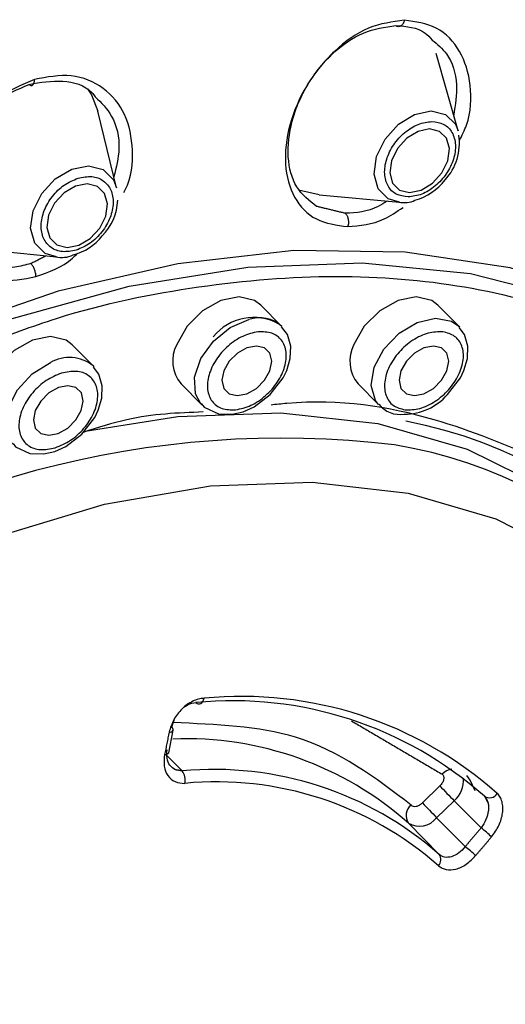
# Model space of a CAD drawing. Header units: millimetres. Extents: x 4906.17 to 4907.31, y 4759.5 to 4761.8.
# Tile 27 of 39: x 4906.75941 to 4906.76939, y 4760.68799 to 4760.70821. Entities that reach past the tile are written whole.
import ezdxf

# ---------------------------------------------------------------- set-up
doc = ezdxf.new("R2010")
doc.units = ezdxf.units.MM
doc.layers.add('SANINDUSA', color=3, linetype='Continuous')

msp = doc.modelspace()

# ---------------------------------------------------------------- linework, layer by layer
at = {"layer": 'SANINDUSA'}
for p, q in [((4906.768420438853, 4760.705922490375), (4906.767965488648, 4760.707510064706)), ((4906.761403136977, 4760.704753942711), (4906.761018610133, 4760.706326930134)), ((4906.765565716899, 4760.704610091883), (4906.765140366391, 4760.704708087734)), ((4906.765565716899, 4760.704610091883), (4906.767210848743, 4760.704460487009)), ((4906.758559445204, 4760.703499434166), (4906.760170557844, 4760.70333674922)), ((4906.764795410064, 4760.701908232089), (4906.76436363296, 4760.702346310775)), ((4906.768430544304, 4760.70191109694), (4906.768001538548, 4760.702346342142)), ((4906.768430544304, 4760.70191109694), (4906.768444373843, 4760.701896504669)), ((4906.760920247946, 4760.701096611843), (4906.760491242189, 4760.701531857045)), ((4906.760920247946, 4760.701096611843), (4906.760933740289, 4760.701082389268)), ((4906.762725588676, 4760.70073174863), (4906.763154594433, 4760.700296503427)), ((4906.766363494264, 4760.700731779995), (4906.766783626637, 4760.700305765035)), ((4906.763154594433, 4760.700296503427), (4906.763134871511, 4760.700317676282)), ((4906.762473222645, 4760.693158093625), (4906.762566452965, 4760.693617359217)), ((4906.762750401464, 4760.692782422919), (4906.762440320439, 4760.693097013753)), ((4906.768042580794, 4760.692476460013), (4906.767682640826, 4760.692128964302)), ((4906.767976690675, 4760.691824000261), (4906.768336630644, 4760.69217149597)), ((4906.768336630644, 4760.69217149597), (4906.768887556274, 4760.691612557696)), ((4906.768957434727, 4760.692264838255), (4906.769027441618, 4760.692138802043)), ((4906.768563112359, 4760.691229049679), (4906.767976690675, 4760.691824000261)), ((4906.767397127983, 4760.691710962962), (4906.768030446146, 4760.691068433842))]:
    msp.add_line(p, q, dxfattribs=at)
at = {"layer": 'SANINDUSA', "flags": 128}
for points in [[(4906.760802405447, 4760.706786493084), (4906.760886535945, 4760.706660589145), (4906.761018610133, 4760.706326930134)], [(4906.767210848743, 4760.704460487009), (4906.766979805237, 4760.704529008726), (4906.766774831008, 4760.704732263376), (4906.766690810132, 4760.705036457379), (4906.766740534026, 4760.705395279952), (4906.766916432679, 4760.705754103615), (4906.767191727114, 4760.706058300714), (4906.76752450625, 4760.706261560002), (4906.767864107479, 4760.706332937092), (4906.768158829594, 4760.706261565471), (4906.768363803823, 4760.70605831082), (4906.768420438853, 4760.705922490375)], [(4906.767419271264, 4760.70465511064), (4906.767656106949, 4760.704704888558), (4906.767888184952, 4760.70484664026), (4906.768080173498, 4760.705058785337), (4906.768202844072, 4760.705309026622), (4906.768237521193, 4760.705559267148), (4906.76817892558, 4760.705771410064), (4906.768035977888, 4760.705913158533), (4906.767830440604, 4760.705962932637), (4906.767593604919, 4760.705913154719), (4906.767361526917, 4760.705771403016), (4906.767169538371, 4760.70555925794), (4906.767046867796, 4760.705309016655), (4906.767012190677, 4760.705058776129), (4906.767070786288, 4760.704846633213), (4906.76721373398, 4760.704704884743), (4906.767419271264, 4760.70465511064)], [(4906.760170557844, 4760.70333674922), (4906.759932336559, 4760.703409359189), (4906.759722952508, 4760.70361638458), (4906.759636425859, 4760.703922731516), (4906.759685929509, 4760.704281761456), (4906.759863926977, 4760.704638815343), (4906.760143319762, 4760.704939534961), (4906.760481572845, 4760.705138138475), (4906.760827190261, 4760.7052043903), (4906.76112755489, 4760.705128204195), (4906.761336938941, 4760.704921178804), (4906.761403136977, 4760.704753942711)], [(4906.760384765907, 4760.703531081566), (4906.760625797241, 4760.703577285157), (4906.760861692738, 4760.703715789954), (4906.761056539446, 4760.703925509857), (4906.761180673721, 4760.704174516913), (4906.761215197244, 4760.704424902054), (4906.761154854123, 4760.704638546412), (4906.761008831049, 4760.704782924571), (4906.760799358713, 4760.704836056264), (4906.760558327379, 4760.704789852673), (4906.760322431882, 4760.704651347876), (4906.760127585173, 4760.704441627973), (4906.760003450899, 4760.704192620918), (4906.759968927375, 4760.703942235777), (4906.760029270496, 4760.703728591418), (4906.760175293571, 4760.703584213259), (4906.760384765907, 4760.703531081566)], [(4906.778648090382, 4760.689561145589), (4906.778691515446, 4760.691194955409), (4906.778496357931, 4760.693399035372), (4906.778003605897, 4760.695451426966), (4906.777220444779, 4760.697322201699), (4906.776158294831, 4760.698984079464), (4906.774832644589, 4760.700412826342), (4906.77326282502, 4760.701587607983), (4906.771471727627, 4760.702491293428), (4906.769485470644, 4760.703110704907), (4906.76733301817, 4760.703436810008), (4906.765045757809, 4760.703464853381), (4906.762657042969, 4760.703194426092), (4906.760201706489, 4760.702629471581), (4906.757715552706, 4760.701778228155)], [(4906.759165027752, 4760.702041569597), (4906.761658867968, 4760.702734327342), (4906.764099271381, 4760.703127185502), (4906.766449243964, 4760.703214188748), (4906.768673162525, 4760.7029940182), (4906.770737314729, 4760.702470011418), (4906.772610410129, 4760.701650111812), (4906.774264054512, 4760.700546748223), (4906.775673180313, 4760.699176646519), (4906.776600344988, 4760.69791757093)], [(4906.76436363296, 4760.702346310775), (4906.764238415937, 4760.702439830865), (4906.763920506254, 4760.70251404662), (4906.763545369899, 4760.702439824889), (4906.76317011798, 4760.702228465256), (4906.762851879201, 4760.70191214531), (4906.762639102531, 4760.701539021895)], [(4906.768001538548, 4760.702346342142), (4906.767876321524, 4760.702439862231), (4906.767558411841, 4760.702514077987), (4906.767183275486, 4760.702439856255), (4906.766808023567, 4760.702228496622), (4906.766489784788, 4760.701912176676), (4906.766277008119, 4760.701539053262)], [(4906.763134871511, 4760.700317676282), (4906.763022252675, 4760.700523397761), (4906.763003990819, 4760.700867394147), (4906.763133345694, 4760.701247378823), (4906.763390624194, 4760.701605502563), (4906.763736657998, 4760.701887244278), (4906.764118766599, 4760.702049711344)], [(4906.766783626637, 4760.700305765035), (4906.76671927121, 4760.700390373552), (4906.766631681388, 4760.700699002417), (4906.766693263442, 4760.701069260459), (4906.766894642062, 4760.701444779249), (4906.767205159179, 4760.701768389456), (4906.767577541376, 4760.701990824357), (4906.76795509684, 4760.702078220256)], [(4906.76795509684, 4760.702078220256), (4906.768280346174, 4760.702017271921), (4906.768430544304, 4760.70191109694)], [(4906.764559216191, 4760.700509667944), (4906.764825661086, 4760.700856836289), (4906.764898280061, 4760.701006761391), (4906.764969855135, 4760.701253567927), (4906.764979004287, 4760.701500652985), (4906.764910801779, 4760.701743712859), (4906.76478754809, 4760.701900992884)], [(4906.768197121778, 4760.70050969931), (4906.768463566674, 4760.700856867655), (4906.768536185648, 4760.701006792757), (4906.768607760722, 4760.701253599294), (4906.768616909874, 4760.701500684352), (4906.768548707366, 4760.701743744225), (4906.76843822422, 4760.701884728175)], [(4906.760491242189, 4760.701531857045), (4906.760366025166, 4760.701625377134), (4906.760048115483, 4760.70169959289), (4906.759672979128, 4760.701625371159), (4906.759297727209, 4760.701414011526), (4906.758979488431, 4760.70109769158), (4906.75876671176, 4760.700724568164)], [(4906.763605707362, 4760.700997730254), (4906.763566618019, 4760.700803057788), (4906.763605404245, 4760.70063802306), (4906.763716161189, 4760.700527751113), (4906.763882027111, 4760.700489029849), (4906.764077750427, 4760.70052775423), (4906.764273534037, 4760.700638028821), (4906.764439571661, 4760.700803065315), (4906.764550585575, 4760.7009977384), (4906.764589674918, 4760.701192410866), (4906.764550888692, 4760.701357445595), (4906.764440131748, 4760.701467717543), (4906.764274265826, 4760.701506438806), (4906.76407854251, 4760.701467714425), (4906.763882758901, 4760.701357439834), (4906.763716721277, 4760.70119240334), (4906.763605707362, 4760.700997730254)], [(4906.76724361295, 4760.700997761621), (4906.767204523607, 4760.700803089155), (4906.767243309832, 4760.700638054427), (4906.767354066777, 4760.700527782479), (4906.767519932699, 4760.700489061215), (4906.767715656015, 4760.700527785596), (4906.767911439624, 4760.700638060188), (4906.768077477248, 4760.700803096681), (4906.768188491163, 4760.700997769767), (4906.768227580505, 4760.701192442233), (4906.76818879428, 4760.701357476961), (4906.768078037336, 4760.701467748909), (4906.767912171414, 4760.701506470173), (4906.767716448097, 4760.701467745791), (4906.767520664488, 4760.7013574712), (4906.767354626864, 4760.701192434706), (4906.76724361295, 4760.700997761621)], [(4906.759271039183, 4760.699493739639), (4906.759219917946, 4760.699558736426), (4906.75912261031, 4760.699861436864), (4906.759174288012, 4760.700229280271), (4906.759367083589, 4760.700606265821), (4906.759671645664, 4760.700935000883), (4906.760041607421, 4760.701165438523)], [(4906.76068682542, 4760.699695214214), (4906.760953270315, 4760.700042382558), (4906.76102588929, 4760.70019230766), (4906.761097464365, 4760.700439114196), (4906.761106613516, 4760.700686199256), (4906.761038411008, 4760.700929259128), (4906.760927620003, 4760.701070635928)], [(4906.759733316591, 4760.700183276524), (4906.759694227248, 4760.699988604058), (4906.759733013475, 4760.69982356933), (4906.759843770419, 4760.699713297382), (4906.76000963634, 4760.699674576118), (4906.760205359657, 4760.6997133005), (4906.760401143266, 4760.699823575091), (4906.76056718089, 4760.699988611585), (4906.760678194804, 4760.700183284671), (4906.760717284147, 4760.700377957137), (4906.760678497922, 4760.700542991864), (4906.760567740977, 4760.700653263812), (4906.760401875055, 4760.700691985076), (4906.76020615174, 4760.700653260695), (4906.76001036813, 4760.700542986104), (4906.759844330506, 4760.70037794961), (4906.759733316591, 4760.700183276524)], [(4906.763141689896, 4760.700329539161), (4906.763200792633, 4760.700254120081), (4906.763493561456, 4760.700115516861), (4906.763779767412, 4760.700105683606), (4906.764004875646, 4760.700158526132), (4906.764231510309, 4760.700261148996), (4906.764559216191, 4760.700509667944)], [(4906.760760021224, 4760.699756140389), (4906.762663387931, 4760.70006266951), (4906.764779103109, 4760.700137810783), (4906.76676977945, 4760.699912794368), (4906.768599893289, 4760.699391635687), (4906.770236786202, 4760.698583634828), (4906.771651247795, 4760.697503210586), (4906.771909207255, 4760.69725193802)], [(4906.759277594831, 4760.699504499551), (4906.759328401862, 4760.69943966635), (4906.759621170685, 4760.69930106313), (4906.759907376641, 4760.699291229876), (4906.760132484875, 4760.699344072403), (4906.760359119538, 4760.699446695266), (4906.76068682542, 4760.699695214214)], [(4906.758925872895, 4760.697589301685), (4906.761152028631, 4760.698261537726), (4906.763331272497, 4760.69863911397), (4906.765423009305, 4760.698714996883), (4906.767388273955, 4760.698487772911), (4906.769190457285, 4760.697961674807), (4906.770795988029, 4760.697146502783), (4906.772174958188, 4760.696057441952), (4906.773301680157, 4760.694714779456), (4906.774155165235, 4760.693143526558), (4906.774719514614, 4760.691372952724), (4906.77498421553, 4760.689436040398), (4906.774944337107, 4760.687368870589), (4906.774600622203, 4760.685209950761), (4906.773959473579, 4760.682999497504), (4906.773032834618, 4760.680778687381), (4906.771837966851, 4760.678588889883), (4906.770397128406, 4760.676470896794), (4906.768737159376, 4760.674464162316), (4906.766888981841, 4760.672606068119), (4906.764887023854, 4760.670931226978), (4906.762768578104, 4760.669470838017), (4906.760573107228, 4760.668252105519), (4906.758341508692, 4760.667297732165)], [(4906.76303103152, 4760.694188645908), (4906.763054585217, 4760.694169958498), (4906.763079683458, 4760.694159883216), (4906.763105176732, 4760.694158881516), (4906.763129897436, 4760.694166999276), (4906.76315271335, 4760.694183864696), (4906.763172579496, 4760.694208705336), (4906.763188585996, 4760.694240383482), (4906.763199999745, 4760.694277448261)], [(4906.768767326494, 4760.692376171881), (4906.768666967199, 4760.692593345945), (4906.768598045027, 4760.692689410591)]]:
    msp.add_lwpolyline(points, dxfattribs=at)
at = {"layer": 'SANINDUSA'}
for centre, radius, start, end in [((4906.761755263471, 4760.695235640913), 0.02325032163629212, 9.199482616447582, 85.80706984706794), ((4906.767326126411, 4760.705674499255), 0.001119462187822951, 317.3196278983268, 8.305781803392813), ((4906.767203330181, 4760.705650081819), 0.001197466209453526, 285.8747357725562, 322.1673354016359), ((4906.760319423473, 4760.704541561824), 0.001106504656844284, 315.4793099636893, 357.9440285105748), ((4906.767314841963, 4760.704954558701), 0.000504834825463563, 257.0756925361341, 295.3366801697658), ((4906.760204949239, 4760.704498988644), 0.001163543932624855, 285.1869595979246, 320.9347561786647), ((4906.760279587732, 4760.703867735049), 0.0005428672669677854, 256.4494394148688, 295.0872490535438), ((4906.764216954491, 4760.701026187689), 0.001066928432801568, 60.92040652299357, 140.9810949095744), ((4906.764341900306, 4760.701428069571), 0.0006604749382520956, 46.63513054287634, 109.7452241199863), ((4906.763281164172, 4760.701199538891), 0.0007262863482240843, 152.1328471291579, 220.0971188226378), ((4906.766919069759, 4760.701199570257), 0.0007262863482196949, 152.1328471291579, 220.0971188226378), ((4906.760432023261, 4760.70050671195), 0.0007657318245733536, 50.38748619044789, 120.6544885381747), ((4906.767319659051, 4760.701271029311), 0.00116170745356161, 269.6195884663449, 319.0534779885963), ((4906.767220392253, 4760.700640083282), 0.0005385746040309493, 217.0302979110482, 279.7873971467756), ((4906.76549248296, 4760.690394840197), 0.009747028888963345, 3.657331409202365, 79.04582116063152), ((4906.764793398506, 4760.680107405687), 0.01950696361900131, 83.1833736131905, 126.8539487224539), ((4906.765573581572, 4760.690099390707), 0.009501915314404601, 7.286188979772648, 80.70248239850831), ((4906.763784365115, 4760.68641911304), 0.007805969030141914, 48.49335468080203, 95.5380848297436), ((4906.763965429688, 4760.68638315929), 0.007931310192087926, 48.49335468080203, 95.5380848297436), ((4906.762490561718, 4760.693670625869), 9.271902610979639e-05, 264.4390897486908, 324.9356985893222), ((4906.762510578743, 4760.693623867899), 5.62520369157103e-05, 353.3556691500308, 65.51411384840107), ((4906.762834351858, 4760.686569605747), 0.006874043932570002, 48.41205712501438, 92.32487069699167), ((4906.762397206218, 4760.693211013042), 9.262268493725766e-05, 264.4829700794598, 325.1559985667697), ((4906.763411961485, 4760.685830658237), 0.006983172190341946, 48.59529604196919, 95.43614348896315), ((4906.762527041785, 4760.692603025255), 0.000286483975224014, 345.03299441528, 38.77067711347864), ((4906.768342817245, 4760.69248093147), 0.0003441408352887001, 99.10641046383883, 136.9015874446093), ((4906.763456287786, 4760.685672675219), 0.006887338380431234, 48.59529604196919, 95.43614348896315), ((4906.76798246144, 4760.692589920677), 0.0005481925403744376, 310.2457355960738, 5.094225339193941), ((4906.783581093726, 4760.707164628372), 0.02138194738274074, 223.3885658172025, 224.5237764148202), ((4906.769062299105, 4760.692417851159), 0.000185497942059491, 235.5759779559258, 329.1574116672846), ((4906.783221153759, 4760.706817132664), 0.02138194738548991, 223.3885658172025, 224.5237764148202), ((4906.767622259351, 4760.691868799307), 0.0002749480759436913, 128.5757681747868, 215.033741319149), ((4906.767623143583, 4760.69209442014), 0.0004451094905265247, 239.4842439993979, 322.5884736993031), ((4906.767958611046, 4760.690306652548), 0.001602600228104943, 44.45761237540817, 54.57415828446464), ((4906.767594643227, 4760.689885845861), 0.001655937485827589, 44.41775618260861, 54.20785809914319), ((4906.767888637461, 4760.690964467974), 0.0001758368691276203, 314.2753701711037, 36.24669896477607)]:
    msp.add_arc(centre, radius, start, end, dxfattribs=at)
for points, knots in [([(4906.767311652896, 4760.708196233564), (4906.767065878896, 4760.708163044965), (4906.76657429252, 4760.708096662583), (4906.765853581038, 4760.707590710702), (4906.765277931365, 4760.706877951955), (4906.764918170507, 4760.706041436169), (4906.764824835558, 4760.70521511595), (4906.765017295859, 4760.704527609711), (4906.765466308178, 4760.704050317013), (4906.765921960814, 4760.703988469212), (4906.766149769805, 4760.703957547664)], [0, 0, 0, 0, 0.124996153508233, 0.2500118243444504, 0.3750405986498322, 0.5000725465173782, 0.6250881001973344, 0.7500769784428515, 0.8750479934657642, 1, 1, 1, 1]), ([(4906.767311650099, 4760.708196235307), (4906.767308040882, 4760.708182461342), (4906.767300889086, 4760.708155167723), (4906.767283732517, 4760.708120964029), (4906.767263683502, 4760.708094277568), (4906.767241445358, 4760.708075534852), (4906.767217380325, 4760.708064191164), (4906.767191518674, 4760.708061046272), (4906.767164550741, 4760.708066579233), (4906.767147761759, 4760.708078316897), (4906.767139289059, 4760.708084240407)], [0, 0, 0, 0, 0.1313525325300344, 0.2602798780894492, 0.3838971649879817, 0.5000023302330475, 0.6161071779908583, 0.7397234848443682, 0.868649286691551, 1, 1, 1, 1]), ([(4906.768444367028, 4760.705724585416), (4906.76849700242, 4760.705830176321), (4906.768682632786, 4760.706202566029), (4906.768705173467, 4760.706880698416), (4906.768492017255, 4760.707590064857), (4906.768003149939, 4760.708096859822), (4906.767542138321, 4760.708163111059), (4906.767311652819, 4760.708196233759)], [0, 0, 0, 0, 0.09004390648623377, 0.3175597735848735, 0.5450710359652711, 0.7725555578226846, 1, 1, 1, 1]), ([(4906.765510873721, 4760.704372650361), (4906.765359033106, 4760.704491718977), (4906.765055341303, 4760.7047298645), (4906.764888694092, 4760.705373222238), (4906.764954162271, 4760.705988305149), (4906.765102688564, 4760.706422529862), (4906.765199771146, 4760.706634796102), (4906.765259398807, 4760.706748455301), (4906.765292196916, 4760.706806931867), (4906.765309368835, 4760.706836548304), (4906.765318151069, 4760.706851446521), (4906.765322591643, 4760.706858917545), (4906.765324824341, 4760.706862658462), (4906.765325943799, 4760.706864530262), (4906.765326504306, 4760.706865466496), (4906.765326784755, 4760.706865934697), (4906.765326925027, 4760.706866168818), (4906.765326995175, 4760.706866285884), (4906.765327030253, 4760.706866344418), (4906.765327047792, 4760.706866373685), (4906.765467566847, 4760.707100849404), (4906.765816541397, 4760.707534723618), (4906.766469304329, 4760.707993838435), (4906.766915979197, 4760.708054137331), (4906.767139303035, 4760.708084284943)], [0, 0, 0, 0, 0.1427056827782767, 0.2854213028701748, 0.4281624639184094, 0.4941204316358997, 0.5314718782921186, 0.5512396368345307, 0.5613960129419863, 0.5665422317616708, 0.5691323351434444, 0.5704316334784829, 0.5710823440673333, 0.5714079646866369, 0.5715708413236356, 0.5716522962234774, 0.5716930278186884, 0.5717133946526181, 0.5717235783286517, 0.5717286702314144, 0.571731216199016, 0.7145013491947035, 0.8572593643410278, 1, 1, 1, 1]), ([(4906.767139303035, 4760.708084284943), (4906.767359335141, 4760.708068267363), (4906.767653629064, 4760.708046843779), (4906.76783969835, 4760.70783972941), (4906.767886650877, 4760.707787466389)], [0, 0, 0, 0, 0.7476610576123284, 1, 1, 1, 1]), ([(4906.767886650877, 4760.707787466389), (4906.767990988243, 4760.707701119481), (4906.768252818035, 4760.707484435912), (4906.768429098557, 4760.706917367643), (4906.768359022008, 4760.706457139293), (4906.768327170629, 4760.70624795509)], [0, 0, 0, 0, 0.2654480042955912, 0.666129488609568, 1, 1, 1, 1]), ([(4906.759713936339, 4760.706980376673), (4906.759458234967, 4760.706869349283), (4906.758946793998, 4760.706647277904), (4906.758315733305, 4760.705962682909), (4906.757903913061, 4760.705147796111), (4906.757765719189, 4760.704301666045), (4906.757917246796, 4760.703559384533), (4906.758339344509, 4760.703037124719), (4906.758975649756, 4760.70278295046), (4906.75948732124, 4760.702882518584), (4906.759743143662, 4760.702932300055)], [0, 0, 0, 0, 0.1249960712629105, 0.250010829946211, 0.3750378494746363, 0.5000674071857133, 0.6250843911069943, 0.7500721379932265, 0.8750425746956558, 0.9999999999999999, 0.9999999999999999, 0.9999999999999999, 0.9999999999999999]), ([(4906.758383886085, 4760.703338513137), (4906.758245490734, 4760.703477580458), (4906.757968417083, 4760.703755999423), (4906.757841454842, 4760.704426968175), (4906.757937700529, 4760.705079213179), (4906.75815384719, 4760.705600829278), (4906.75845293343, 4760.706081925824), (4906.758923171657, 4760.706584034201), (4906.759374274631, 4760.706778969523), (4906.759604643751, 4760.706878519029)], [0, 0, 0, 0, 0.1638414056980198, 0.3280177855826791, 0.4883509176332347, 0.5915122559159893, 0.6754371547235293, 0.8342523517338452, 1, 1, 1, 1]), ([(4906.759604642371, 4760.706878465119), (4906.759612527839, 4760.706872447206), (4906.759628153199, 4760.706860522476), (4906.759650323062, 4760.706854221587), (4906.75966972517, 4760.706856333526), (4906.759685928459, 4760.706866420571), (4906.75969908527, 4760.706883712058), (4906.759708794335, 4760.706908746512), (4906.759714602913, 4760.706941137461), (4906.759714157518, 4760.706967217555), (4906.759713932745, 4760.706980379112)], [0, 0, 0, 0, 0.1313504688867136, 0.2602760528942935, 0.3838919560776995, 0.4999960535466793, 0.6161006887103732, 0.7397182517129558, 0.8686464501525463, 1, 1, 1, 1]), ([(4906.759604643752, 4760.706878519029), (4906.759836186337, 4760.706917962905), (4906.760299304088, 4760.706996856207), (4906.760787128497, 4760.706852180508), (4906.760941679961, 4760.706653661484), (4906.760965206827, 4760.706623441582)], [0, 0, 0, 0, 0.458773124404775, 0.9176107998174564, 1, 1, 1, 1]), ([(4906.761550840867, 4760.704658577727), (4906.761560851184, 4760.704676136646), (4906.761717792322, 4760.704951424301), (4906.761761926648, 4760.705544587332), (4906.761619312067, 4760.706290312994), (4906.761159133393, 4760.706840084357), (4906.760490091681, 4760.707122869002), (4906.759972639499, 4760.707027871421), (4906.759713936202, 4760.706980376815)], [0, 0, 0, 0, 0.01344299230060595, 0.2107584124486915, 0.408092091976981, 0.6054217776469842, 0.8027282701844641, 1, 1, 1, 1]), ([(4906.760965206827, 4760.706623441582), (4906.76108836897, 4760.70650007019), (4906.761361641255, 4760.706226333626), (4906.761502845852, 4760.705616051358), (4906.761394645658, 4760.705174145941), (4906.761347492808, 4760.704981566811)], [0, 0, 0, 0, 0.316435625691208, 0.7021076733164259, 1, 1, 1, 1]), ([(4906.767391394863, 4760.704566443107), (4906.7673054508, 4760.70457808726), (4906.767133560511, 4760.704601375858), (4906.766961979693, 4760.704780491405), (4906.766890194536, 4760.705036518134), (4906.766932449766, 4760.705341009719), (4906.767081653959, 4760.705645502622), (4906.767314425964, 4760.705901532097), (4906.767598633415, 4760.706080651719), (4906.767785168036, 4760.706103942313), (4906.767878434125, 4760.706115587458)], [0, 0, 0, 0, 0.1249982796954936, 0.2499997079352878, 0.3749996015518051, 0.4999998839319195, 0.6250002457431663, 0.7500002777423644, 0.875001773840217, 1, 1, 1, 1]), ([(4906.767878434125, 4760.706115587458), (4906.767964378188, 4760.706103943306), (4906.768136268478, 4760.706080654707), (4906.768307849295, 4760.705901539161), (4906.768379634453, 4760.705645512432), (4906.768337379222, 4760.705341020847), (4906.768188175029, 4760.705036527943), (4906.767955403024, 4760.704780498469), (4906.767671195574, 4760.704601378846), (4906.767484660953, 4760.704578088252), (4906.767391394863, 4760.704566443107)], [0, 0, 0, 0, 0.1249982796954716, 0.2499997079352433, 0.3749996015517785, 0.4999998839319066, 0.6250002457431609, 0.7500002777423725, 0.8750017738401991, 1, 1, 1, 1]), ([(4906.760573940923, 4760.703475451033), (4906.760477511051, 4760.703456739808), (4906.760284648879, 4760.703419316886), (4906.760043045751, 4760.703514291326), (4906.759884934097, 4760.703707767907), (4906.759834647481, 4760.703980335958), (4906.759899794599, 4760.704288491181), (4906.760070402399, 4760.704583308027), (4906.760320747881, 4760.704829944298), (4906.760514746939, 4760.704911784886), (4906.760611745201, 4760.704952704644)], [0, 0, 0, 0, 0.1249982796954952, 0.2499997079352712, 0.3749996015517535, 0.4999998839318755, 0.6250002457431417, 0.7500002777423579, 0.8750017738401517, 0.9999999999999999, 0.9999999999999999, 0.9999999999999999, 0.9999999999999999]), ([(4906.760611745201, 4760.704952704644), (4906.760708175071, 4760.704971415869), (4906.760901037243, 4760.705008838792), (4906.761142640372, 4760.704913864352), (4906.761300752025, 4760.70472038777), (4906.761351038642, 4760.70444781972), (4906.761285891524, 4760.704139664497), (4906.761115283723, 4760.703844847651), (4906.760864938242, 4760.70359821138), (4906.760670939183, 4760.703516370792), (4906.760573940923, 4760.703475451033)], [0, 0, 0, 0, 0.124998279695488, 0.2499997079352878, 0.3749996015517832, 0.4999998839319, 0.6250002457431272, 0.7500002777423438, 0.8750017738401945, 1, 1, 1, 1]), ([(4906.766959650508, 4760.704483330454), (4906.766899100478, 4760.704443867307), (4906.766616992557, 4760.704260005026), (4906.766326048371, 4760.704244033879), (4906.76609755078, 4760.704231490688)], [0, 0, 0, 0, 0.2146342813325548, 0.9999999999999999, 0.9999999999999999, 0.9999999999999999, 0.9999999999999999]), ([(4906.766149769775, 4760.703957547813), (4906.766400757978, 4760.703978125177), (4906.766785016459, 4760.704009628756), (4906.767156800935, 4760.704264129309), (4906.767285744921, 4760.704352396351)], [0, 0, 0, 0, 0.6531754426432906, 1, 1, 1, 1]), ([(4906.766097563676, 4760.704231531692), (4906.766105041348, 4760.704224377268), (4906.766119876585, 4760.704210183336), (4906.766143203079, 4760.704171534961), (4906.76616249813, 4760.704113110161), (4906.766166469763, 4760.70404748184), (4906.766160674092, 4760.703995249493), (4906.766153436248, 4760.703970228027), (4906.766149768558, 4760.703957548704)], [0, 0, 0, 0, 0.1321200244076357, 0.2621179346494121, 0.5046911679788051, 0.7406876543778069, 0.8685966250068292, 1, 1, 1, 1]), ([(4906.759642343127, 4760.703198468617), (4906.759531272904, 4760.703170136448), (4906.759272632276, 4760.703104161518), (4906.758917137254, 4760.703113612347), (4906.758607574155, 4760.703196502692), (4906.75845406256, 4760.703293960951), (4906.758383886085, 4760.703338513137)], [0, 0, 0, 0, 0.2351241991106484, 0.5475155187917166, 0.7931506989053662, 1, 1, 1, 1]), ([(4906.759743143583, 4760.702932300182), (4906.760011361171, 4760.703024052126), (4906.760317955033, 4760.703128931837), (4906.760562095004, 4760.703372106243), (4906.760592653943, 4760.703402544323)], [0, 0, 0, 0, 0.8748302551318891, 1, 1, 1, 1]), ([(4906.759743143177, 4760.7029323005), (4906.759743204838, 4760.702944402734), (4906.75974332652, 4760.70296828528), (4906.759736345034, 4760.703018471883), (4906.759718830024, 4760.703081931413), (4906.759690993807, 4760.703138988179), (4906.759664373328, 4760.703177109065), (4906.759649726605, 4760.703191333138), (4906.759642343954, 4760.703198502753)], [0, 0, 0, 0, 0.131402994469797, 0.2593106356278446, 0.495303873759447, 0.7378796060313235, 0.8678787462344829, 1, 1, 1, 1]), ([(4906.758675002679, 4760.701538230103), (4906.759173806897, 4760.701726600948), (4906.760661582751, 4760.702288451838), (4906.763106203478, 4760.70277758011), (4906.765930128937, 4760.703011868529), (4906.768585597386, 4760.702789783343), (4906.771016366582, 4760.702143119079), (4906.773167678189, 4760.701077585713), (4906.775000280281, 4760.699622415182), (4906.776447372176, 4760.697792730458), (4906.777399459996, 4760.696021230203), (4906.777696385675, 4760.694776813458), (4906.777798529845, 4760.694348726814)], [0, 0, 0, 0, 0.05586215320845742, 0.1666192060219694, 0.2773762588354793, 0.3881333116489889, 0.4988903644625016, 0.6096474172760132, 0.7204044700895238, 0.8311615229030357, 0.9419185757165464, 1, 1, 1, 1]), ([(4906.764308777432, 4760.701798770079), (4906.764203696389, 4760.701775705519), (4906.763993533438, 4760.701729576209), (4906.763681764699, 4760.701516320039), (4906.763432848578, 4760.70123281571), (4906.763281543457, 4760.700911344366), (4906.763251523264, 4760.700603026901), (4906.763347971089, 4760.700356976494), (4906.763553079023, 4760.700199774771), (4906.763749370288, 4760.700197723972), (4906.763847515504, 4760.700196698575)], [0, 0, 0, 0, 0.1249991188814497, 0.2499992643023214, 0.3749994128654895, 0.4999999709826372, 0.6250003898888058, 0.7500003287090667, 0.8750006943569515, 1, 1, 1, 1]), ([(4906.763847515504, 4760.700196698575), (4906.763952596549, 4760.700219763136), (4906.764162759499, 4760.700265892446), (4906.764474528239, 4760.700479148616), (4906.764723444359, 4760.700762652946), (4906.76487474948, 4760.701084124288), (4906.764904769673, 4760.701392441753), (4906.764808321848, 4760.701638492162), (4906.764603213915, 4760.701795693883), (4906.764406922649, 4760.701797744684), (4906.764308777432, 4760.701798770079)], [0, 0, 0, 0, 0.1249991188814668, 0.2499992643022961, 0.3749994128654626, 0.4999999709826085, 0.625000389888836, 0.7500003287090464, 0.875000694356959, 1, 1, 1, 1]), ([(4906.768103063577, 4760.701798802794), (4906.768004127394, 4760.701797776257), (4906.767806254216, 4760.701795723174), (4906.767479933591, 4760.701638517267), (4906.767193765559, 4760.701392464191), (4906.766986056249, 4760.701084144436), (4906.76688949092, 4760.700762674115), (4906.766919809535, 4760.700479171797), (4906.767067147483, 4760.700265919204), (4906.767241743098, 4760.700219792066), (4906.767329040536, 4760.700196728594)], [0, 0, 0, 0, 0.1249991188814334, 0.249999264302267, 0.3749994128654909, 0.4999999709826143, 0.6250003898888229, 0.7500003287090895, 0.875000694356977, 1, 1, 1, 1]), ([(4906.767329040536, 4760.700196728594), (4906.767427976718, 4760.700197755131), (4906.767625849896, 4760.700199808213), (4906.767952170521, 4760.700357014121), (4906.768238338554, 4760.700603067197), (4906.768446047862, 4760.700911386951), (4906.768542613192, 4760.701232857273), (4906.768512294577, 4760.701516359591), (4906.768364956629, 4760.701729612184), (4906.768190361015, 4760.701775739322), (4906.768103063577, 4760.701798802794)], [0, 0, 0, 0, 0.1249991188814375, 0.2499992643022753, 0.3749994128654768, 0.4999999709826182, 0.625000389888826, 0.7500003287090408, 0.8750006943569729, 1, 1, 1, 1]), ([(4906.760269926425, 4760.700949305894), (4906.760163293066, 4760.700905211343), (4906.759950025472, 4760.700817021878), (4906.759666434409, 4760.700557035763), (4906.759465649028, 4760.70024847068), (4906.759377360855, 4760.699927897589), (4906.759415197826, 4760.699646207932), (4906.759573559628, 4760.699448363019), (4906.759827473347, 4760.699354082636), (4906.760036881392, 4760.699396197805), (4906.76014158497, 4760.6994172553)], [0, 0, 0, 0, 0.124999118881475, 0.2499992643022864, 0.3749994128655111, 0.4999999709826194, 0.6250003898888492, 0.7500003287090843, 0.8750006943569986, 0.9999999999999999, 0.9999999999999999, 0.9999999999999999, 0.9999999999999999]), ([(4906.76014158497, 4760.6994172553), (4906.76024821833, 4760.699461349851), (4906.760461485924, 4760.699549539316), (4906.760745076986, 4760.699809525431), (4906.760945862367, 4760.700118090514), (4906.761034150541, 4760.700438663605), (4906.76099631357, 4760.700720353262), (4906.760837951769, 4760.700918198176), (4906.760584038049, 4760.701012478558), (4906.760374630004, 4760.700970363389), (4906.760269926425, 4760.700949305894)], [0, 0, 0, 0, 0.1249991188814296, 0.2499992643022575, 0.3749994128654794, 0.4999999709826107, 0.6250003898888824, 0.7500003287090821, 0.8750006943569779, 0.9999999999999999, 0.9999999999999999, 0.9999999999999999, 0.9999999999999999]), ([(4906.770135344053, 4760.699166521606), (4906.769416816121, 4760.699467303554), (4906.767836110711, 4760.700129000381), (4906.765887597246, 4760.700438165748), (4906.764682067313, 4760.700306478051), (4906.764574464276, 4760.700294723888)], [0, 0, 0, 0, 0.4314955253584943, 0.9492565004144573, 1, 1, 1, 1]), ([(4906.763182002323, 4760.700152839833), (4906.762665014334, 4760.700133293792), (4906.761865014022, 4760.700103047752), (4906.761016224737, 4760.699829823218), (4906.760715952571, 4760.699733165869)], [0, 0, 0, 0, 0.6462347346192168, 1, 1, 1, 1]), ([(4906.767818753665, 4760.67315253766), (4906.767846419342, 4760.673176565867), (4906.768885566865, 4760.674079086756), (4906.770613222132, 4760.676224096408), (4906.772839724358, 4760.679475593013), (4906.774462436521, 4760.682906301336), (4906.775473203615, 4760.686326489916), (4906.775804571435, 4760.689609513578), (4906.77550404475, 4760.692667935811), (4906.774748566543, 4760.69437232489), (4906.774370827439, 4760.695224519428)], [0, 0, 0, 0, 0.003892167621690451, 0.1461932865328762, 0.288494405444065, 0.430795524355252, 0.5730966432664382, 0.715397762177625, 0.8576988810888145, 1, 1, 1, 1]), ([(4906.763199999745, 4760.694277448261), (4906.76316150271, 4760.694272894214), (4906.763084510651, 4760.694263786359), (4906.762966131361, 4760.694217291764), (4906.762851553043, 4760.694149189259), (4906.762710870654, 4760.694030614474), (4906.762559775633, 4760.69383822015), (4906.762507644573, 4760.693664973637), (4906.762481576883, 4760.693578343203)], [0, 0, 0, 0, 0.1253209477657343, 0.2506353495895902, 0.3759297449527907, 0.5012366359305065, 0.7505976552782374, 1, 1, 1, 1]), ([(4906.762798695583, 4760.694100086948), (4906.762822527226, 4760.694116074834), (4906.762897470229, 4760.694166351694), (4906.76297687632, 4760.694179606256), (4906.76303103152, 4760.694188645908)], [0, 0, 0, 0, 0.3179968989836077, 1, 1, 1, 1]), ([(4906.767450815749, 4760.692083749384), (4906.766718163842, 4760.692641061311), (4906.765378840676, 4760.693659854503), (4906.763443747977, 4760.693739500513), (4906.762567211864, 4760.693775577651)], [0, 0, 0, 0, 0.5470314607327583, 0.9999999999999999, 0.9999999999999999, 0.9999999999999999, 0.9999999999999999]), ([(4906.762610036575, 4760.692807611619), (4906.762569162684, 4760.692834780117), (4906.762488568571, 4760.692888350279), (4906.76242795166, 4760.693039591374), (4906.762436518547, 4760.69315748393), (4906.762440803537, 4760.693216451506)], [0, 0, 0, 0, 0.3396447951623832, 0.6697030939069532, 1, 1, 1, 1]), ([(4906.762388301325, 4760.693118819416), (4906.762379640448, 4760.693037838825), (4906.762362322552, 4760.692875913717), (4906.762444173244, 4760.692678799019), (4906.762593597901, 4760.692545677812), (4906.762733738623, 4760.692534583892), (4906.762803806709, 4760.692529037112)], [0, 0, 0, 0, 0.2500976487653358, 0.5000838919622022, 0.7500500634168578, 1, 1, 1, 1]), ([(4906.768091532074, 4760.692716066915), (4906.768097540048, 4760.692709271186), (4906.768109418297, 4760.692695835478), (4906.768119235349, 4760.692669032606), (4906.768122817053, 4760.692639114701), (4906.768119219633, 4760.692606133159), (4906.768109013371, 4760.692572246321), (4906.768087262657, 4760.692526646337), (4906.768060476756, 4760.692496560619), (4906.768042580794, 4760.692476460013)], [0, 0, 0, 0, 0.1266117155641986, 0.2503216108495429, 0.3769333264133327, 0.500643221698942, 0.6272549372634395, 0.7509648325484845, 1, 1, 1, 1]), ([(4906.769102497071, 4760.691429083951), (4906.769157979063, 4760.69150616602), (4906.769268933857, 4760.691660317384), (4906.76933184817, 4760.691881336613), (4906.769339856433, 4760.692042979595), (4906.769322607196, 4760.692153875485), (4906.76928485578, 4760.692251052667), (4906.769242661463, 4760.692298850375), (4906.769221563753, 4760.692322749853)], [0, 0, 0, 0, 0.2494023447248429, 0.4987633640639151, 0.6240702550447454, 0.7493646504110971, 0.8746790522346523, 1, 1, 1, 1]), ([(4906.768957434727, 4760.692264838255), (4906.768984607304, 4760.692228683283), (4906.769026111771, 4760.692173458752), (4906.769044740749, 4760.692065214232), (4906.769041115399, 4760.692003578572), (4906.769039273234, 4760.691972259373)], [0, 0, 0, 0, 0.4825499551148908, 0.7370658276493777, 1, 1, 1, 1]), ([(4906.769039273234, 4760.691972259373), (4906.769026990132, 4760.691909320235), (4906.769002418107, 4760.691783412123), (4906.768925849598, 4760.691669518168), (4906.768887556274, 4760.691612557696)], [0, 0, 0, 0, 0.4998815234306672, 0.9999999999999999, 0.9999999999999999, 0.9999999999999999, 0.9999999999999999]), ([(4906.768563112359, 4760.691229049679), (4906.768520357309, 4760.691181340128), (4906.768434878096, 4760.691085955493), (4906.768334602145, 4760.691043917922), (4906.768284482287, 4760.691022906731)], [0, 0, 0, 0, 0.500180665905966, 1, 1, 1, 1]), ([(4906.76801139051, 4760.690838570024), (4906.768061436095, 4760.690805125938), (4906.768161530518, 4760.690738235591), (4906.768370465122, 4760.690755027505), (4906.768589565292, 4760.69085444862), (4906.768714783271, 4760.690981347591), (4906.768777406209, 4760.691044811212)], [0, 0, 0, 0, 0.2499499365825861, 0.4999161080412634, 0.7499023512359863, 1, 1, 1, 1]), ([(4906.768284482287, 4760.691022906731), (4906.768233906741, 4760.691013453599), (4906.768135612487, 4760.690995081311), (4906.768064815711, 4760.691044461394), (4906.768030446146, 4760.691068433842)], [0, 0, 0, 0, 0.5145320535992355, 1, 1, 1, 1])]:
    msp.add_open_spline(points, degree=3, knots=knots, dxfattribs=at)
for points, degree in [([(4906.766097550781, 4760.704231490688), (4906.765510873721, 4760.704372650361)], 1), ([(4906.759960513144, 4760.703357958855), (4906.759642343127, 4760.703198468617)], 1), ([(4906.762533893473, 4760.693675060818), (4906.762593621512, 4760.69385525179)], 1), ([(4906.766227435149, 4760.69380967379), (4906.768091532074, 4760.692716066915)], 1), ([(4906.762481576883, 4760.693578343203), (4906.762388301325, 4760.693118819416)], 1), ([(4906.762750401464, 4760.692782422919), (4906.762610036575, 4760.692807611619)], 1), ([(4906.767450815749, 4760.692083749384), (4906.767465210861, 4760.692074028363), (4906.767494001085, 4760.692054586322), (4906.767556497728, 4760.692056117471), (4906.767623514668, 4760.692079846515), (4906.767662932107, 4760.692112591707), (4906.767682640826, 4760.692128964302)], 3), ([(4906.768887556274, 4760.691612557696), (4906.768563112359, 4760.691229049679)], 1), ([(4906.768777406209, 4760.691044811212), (4906.769102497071, 4760.691429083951)], 1)]:
    msp.add_open_spline(points, degree=degree, dxfattribs=at)

doc.saveas('drawing.dxf')
